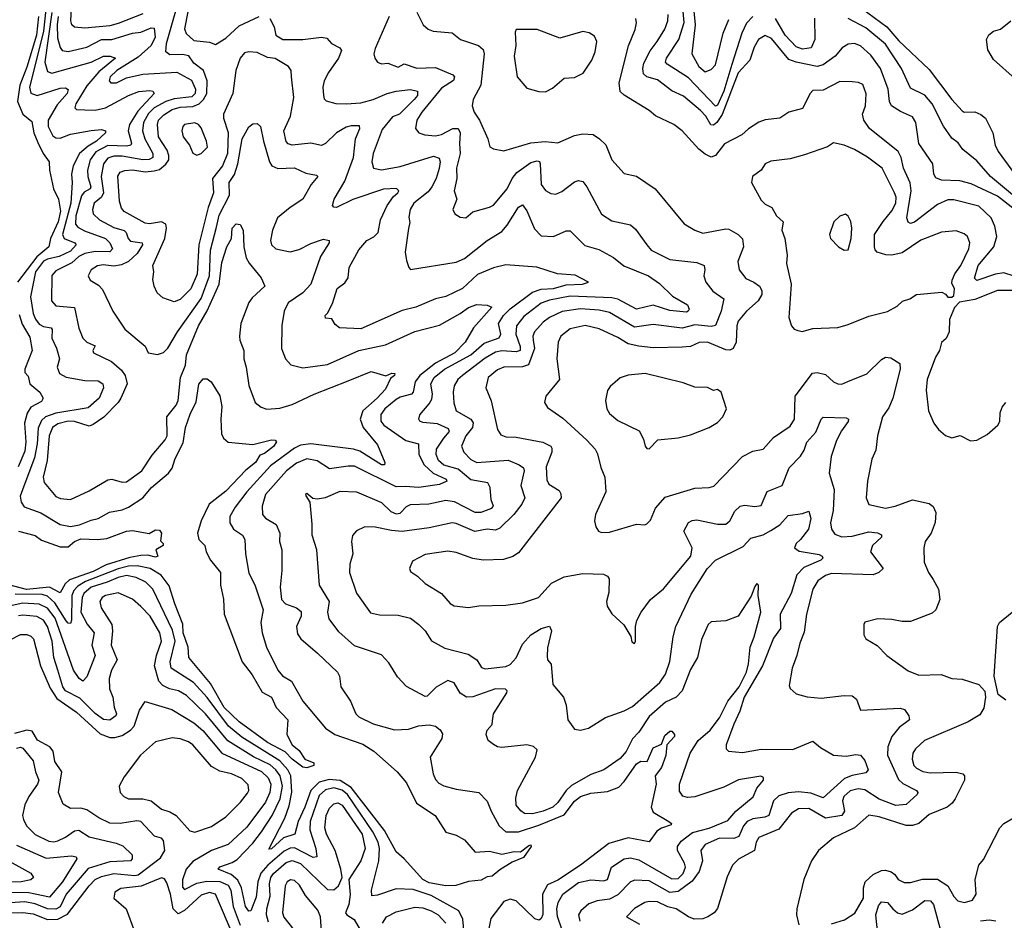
# Model space of a CAD drawing. Extents: x 1552033 to 1694788, y 811965 to 917215.
# Tile 233 of 256: x 1579331 to 1584078, y 888419 to 892760. Entities that reach past the tile are written whole.
import ezdxf

# ---------------------------------------------------------------- set-up
doc = ezdxf.new("R2010")
doc.units = 0

msp = doc.modelspace()

# ---------------------------------------------------------------- linework, layer by layer
at = {"layer": '0CON20XD'}
for points in [[(1580171.2, 892955), (1580125.2, 892715.2), (1580133.2, 892693.2), (1580170.1, 892660.1), (1580245, 892651.9), (1580275, 892640), (1580325, 892671.4), (1580388.9, 892731.1), (1580485, 892776.2)], [(1582569.8, 892915), (1582588, 892735), (1582571.9, 892595), (1582605, 892533.9), (1582635, 892509.4), (1582665, 892520), (1582685, 892542), (1582721.5, 892695), (1582749.4, 892760.6)], [(1579460.9, 892855), (1579445.4, 892705), (1579415, 892580.3)], [(1581945, 888375.9), (1581923.4, 888436.6), (1581920.2, 888475), (1581926.1, 888505), (1581949.1, 888545), (1582025, 888601.5), (1582085, 888614.3), (1582145, 888608.8), (1582164.5, 888615), (1582183.5, 888675), (1582245.3, 888715.3), (1582275, 888719.8), (1582315, 888711.2), (1582475, 888619.6), (1582505, 888620.6), (1582529, 888645), (1582540.2, 888675), (1582535.2, 888695), (1582501.6, 888755), (1582502.5, 888775), (1582519, 888801), (1582575, 888841.9), (1582655, 888863.3), (1582745, 888900.9), (1582783.4, 888945), (1582866.6, 889013.4), (1582884, 889056), (1582917.1, 889095), (1582916.7, 889106.7), (1582904.1, 889114.1), (1582796.3, 889096.3), (1582725, 889060.8), (1582585, 889014.6), (1582550.7, 889010.7), (1582527.8, 889017.8), (1582512.1, 889042.1), (1582511.8, 889075), (1582563.9, 889225), (1582602.3, 889285), (1582660, 889335), (1582705, 889394.2), (1582744.1, 889475.9), (1582798.7, 889545), (1582834.2, 889615), (1582844.4, 889655), (1582852.4, 889735), (1582872.1, 889785), (1582904.4, 889904.4), (1582890.8, 889985), (1582892.5, 890035), (1582885, 890042.5), (1582875, 890027.5), (1582857.9, 889982.1), (1582795, 889885.6), (1582735, 889862), (1582665, 889857.5), (1582650, 889845), (1582617.3, 889772.7), (1582599.1, 889685), (1582565, 889628.6), (1582525.2, 889525), (1582495, 889493.8), (1582445, 889470), (1582365, 889401.6), (1582315, 889325.9), (1582285.6, 889294.4), (1582255, 889233.1), (1582225, 889198.9), (1582147.1, 889145), (1582085, 889121.6), (1581991.8, 889068.2), (1581965.1, 889044.9), (1581925, 888986.4), (1581901.3, 888965), (1581855, 888944.8), (1581802.9, 888932.9), (1581765, 888934.6), (1581747.1, 888947.1), (1581724.8, 888974.8), (1581722.4, 889007.6), (1581730, 889045), (1581817.9, 889205), (1581825, 889240), (1581807.2, 889257.2), (1581775, 889265.5), (1581655, 889251.8), (1581634.5, 889254.5), (1581615, 889265.8), (1581589.2, 889285), (1581580, 889315), (1581583.8, 889335), (1581607.7, 889362.3), (1581610.5, 889380.5), (1581614.2, 889415), (1581678.9, 889515), (1581680.8, 889525), (1581673.2, 889533.2), (1581625, 889535.3), (1581515, 889496.9), (1581485.2, 889495.2), (1581453.5, 889513.5), (1581425, 889563.3), (1581395, 889575.4), (1581337.9, 889542.1), (1581295, 889498.8), (1581285, 889498), (1581195.5, 889545.5), (1581152.2, 889592.2), (1581110.7, 889660.7), (1581075, 889698.1), (1580945, 889741.5), (1580869.4, 889809.4), (1580822.7, 889872.7), (1580816.1, 889905), (1580824, 889955), (1580776.4, 890035), (1580763.1, 890205), (1580741.1, 890275), (1580741.1, 890328.9), (1580731.2, 890435), (1580712.5, 890465), (1580710, 890475), (1580715, 890477.5), (1580743.6, 890453.6), (1580765, 890450), (1580805, 890457.7), (1580875, 890487.2), (1580955, 890483.9), (1581075, 890433.4), (1581119.9, 890389.9), (1581145, 890377.8), (1581165, 890381.4), (1581195, 890413.3), (1581215, 890422.5), (1581302.8, 890427.2), (1581385.8, 890444.2), (1581425, 890438.1), (1581525, 890385.6), (1581555, 890387), (1581607.5, 890405), (1581615.5, 890415), (1581603.1, 890445), (1581599.1, 890505), (1581587.2, 890527.2), (1581505, 890542.7), (1581445, 890592.8), (1581375, 890612.4), (1581349.3, 890635), (1581338.8, 890665), (1581339.4, 890690.6), (1581375, 890743.6), (1581402.5, 890775), (1581397.6, 890787.6), (1581345, 890811.5), (1581275, 890818.8), (1581260, 890825), (1581254.3, 890835), (1581259.4, 890855), (1581305, 890907.7), (1581318.3, 890931.7), (1581321, 890955), (1581312.9, 891005), (1581329, 891035), (1581378.1, 891075), (1581505, 891144.8), (1581569.8, 891200.2), (1581642.8, 891227.2), (1581649.8, 891245), (1581639.8, 891295), (1581663.3, 891335), (1581695, 891366), (1581803, 891447), (1581845, 891461.8), (1581905, 891464.5), (1581965, 891482.8), (1582044.5, 891485.5), (1582073.3, 891495), (1582008.7, 891528.7), (1581923.3, 891535), (1581823.1, 891566.9), (1581675, 891577.9), (1581615, 891564.7), (1581538.2, 891531.8), (1581465, 891464.7), (1581385, 891426.2), (1581335, 891413.9), (1581240, 891375), (1581175, 891358.5), (1580975, 891270), (1580872.5, 891275), (1580850.9, 891290.9), (1580835, 891317.5), (1580805, 891320.8), (1580803.1, 891335), (1580814.4, 891345), (1580838.7, 891391.3), (1580860.9, 891465), (1580898.6, 891491.4), (1580914.6, 891515), (1580918.9, 891565), (1580965, 891651.4), (1581005, 891695.5), (1581037.4, 891712.6), (1581058.5, 891735), (1581069.5, 891795), (1581101.6, 891865), (1581132.4, 891907.6), (1581154.2, 891925), (1581158.1, 891935), (1581146.9, 891946.9), (1581085, 891942.9), (1580936.6, 891893.4), (1580857.5, 891855), (1580845, 891856.2), (1580838, 891865), (1580846.9, 891895), (1580898.7, 891981.3), (1580940.2, 892095), (1580949.7, 892185), (1580970.5, 892235), (1580968.3, 892248.3), (1580929.1, 892249.1), (1580905, 892242), (1580858.5, 892215), (1580805, 892162.7), (1580785, 892152.9), (1580735, 892165.4), (1580645, 892154.7), (1580625, 892161.8), (1580615, 892172.9), (1580603.3, 892225), (1580636, 892295), (1580652.4, 892385), (1580641.4, 892485), (1580640, 892515), (1580626, 892535), (1580562.2, 892572.2), (1580525, 892577.7), (1580475, 892601.8), (1580435, 892605.4), (1580415, 892599.6), (1580394.1, 892575), (1580372.6, 892515), (1580358.4, 892405), (1580313, 892305), (1580312.6, 892285), (1580335.7, 892215.7), (1580332.6, 892115), (1580308, 892055), (1580259.8, 891995), (1580265.2, 891925), (1580238.5, 891855), (1580194.9, 891675.1), (1580185.9, 891534.1), (1580155, 891462.9), (1580105, 891411.8), (1580075, 891400.8), (1580020.7, 891419.3), (1579993.6, 891443.6), (1579978.6, 891475), (1579971.7, 891508.3), (1579977.5, 891545), (1579972.9, 891575), (1580030.9, 891705), (1580039.1, 891755), (1580035.3, 891775), (1580015, 891785.7), (1579956.7, 891776.7), (1579935, 891779.4), (1579834.5, 891835), (1579822, 891852), (1579811.8, 891885), (1579804.3, 892005.7), (1579814.8, 892025.2), (1579836.9, 892033.1), (1579875, 892036.9), (1579935, 892027), (1579978.6, 892031.4), (1580005, 892038.6), (1580035, 892063.8), (1580048.8, 892085), (1580050.1, 892105), (1580041.2, 892131.2), (1580000, 892195), (1579995.2, 892255), (1580000, 892275), (1580025, 892302), (1580065, 892327.3), (1580105, 892337.6), (1580165, 892340.9), (1580195.7, 892354.3), (1580216.2, 892375), (1580232.3, 892405), (1580234, 892465), (1580216.2, 892515), (1580170.9, 892550.9), (1580145.4, 892585.4), (1580115, 892592.4), (1580055, 892590.6), (1580034.7, 892604.7), (1580037.6, 892645), (1580089.3, 892825)], [(1582865, 892774.8), (1582835, 892743.8), (1582811.7, 892695), (1582763.4, 892543.4), (1582725, 892415.2), (1582695, 892347.4), (1582685, 892343.6), (1582555, 892480), (1582452.3, 892545), (1582444.7, 892555), (1582449, 892575), (1582509, 892665), (1582533.5, 892746.5), (1582527, 892817)], [(1579420.4, 892775), (1579412.2, 892685), (1579365, 892530.4), (1579331.5, 892445), (1579320.5, 892365), (1579345.7, 892305), (1579388.6, 892268.6), (1579398.9, 892215), (1579417.5, 892167.5), (1579443.2, 892115), (1579472.5, 892075), (1579474.4, 892035), (1579493.3, 891945), (1579517.8, 891895), (1579527, 891837), (1579516.7, 891785), (1579479.3, 891705), (1579470.6, 891665), (1579412.8, 891617.2), (1579319.2, 891495)], [(1579485.2, 892794.8), (1579451.6, 892555), (1579465, 892510.5), (1579485, 892501.9), (1579674.9, 892555.1), (1579735, 892584.7), (1579766.7, 892585), (1579792.5, 892575), (1579711.5, 892508.5), (1579655, 892441), (1579600.7, 892355), (1579595.6, 892335), (1579605, 892326.7), (1579644.7, 892325.3), (1579695, 892324.3), (1579745, 892335.7), (1579855, 892394.3), (1579905, 892413.5), (1579958.3, 892418.3), (1579972, 892415), (1579978.9, 892405), (1579900.5, 892319.5), (1579860.5, 892255), (1579854.2, 892225), (1579870.2, 892165), (1579866.2, 892155), (1579845, 892150.1), (1579755, 892152.9), (1579697.6, 892122.4), (1579670.5, 892085), (1579657.3, 892035), (1579659.5, 892005), (1579674, 891955), (1579670.3, 891945), (1579641.9, 891928.1), (1579629.3, 891910.7), (1579600.9, 891815), (1579599.3, 891775), (1579610.2, 891760.2), (1579643, 891743), (1579745, 891705.2), (1579765.7, 891685), (1579777.5, 891655), (1579765, 891641.5), (1579695, 891642.6), (1579645, 891632.4), (1579615, 891618.1)], [(1579516.7, 892775), (1579511.4, 892735), (1579512.4, 892672.4), (1579525, 892625.6), (1579535, 892611.8), (1579565, 892606.7), (1579655, 892628), (1579725, 892663.8), (1579775, 892663.8), (1579875, 892694.4), (1579915, 892699.2), (1579965, 892720), (1579978.9, 892718.9), (1579984, 892675), (1579963.6, 892635), (1579901.2, 892578.8), (1579798.2, 892515), (1579766.5, 892485), (1579761.9, 892465), (1579770, 892455), (1579797.5, 892455), (1579845, 892479.4), (1579925, 892498.1), (1580087.4, 892507.4), (1580158.5, 892468.5), (1580178.9, 892425), (1580176.3, 892405), (1580161.2, 892388.8), (1580075, 892378.5), (1580034.5, 892365.5), (1579978.3, 892335), (1579952, 892308), (1579926.7, 892265), (1579922.2, 892225), (1579933.5, 892185), (1579972.4, 892115), (1579972.1, 892095), (1579954.1, 892085.9), (1579925, 892083.8), (1579825, 892102.7), (1579785, 892102.7), (1579755, 892091.9), (1579734.8, 892065), (1579723.8, 892005), (1579734.9, 891925), (1579725.1, 891904.9), (1579689.3, 891875), (1579682.2, 891845), (1579684.7, 891825), (1579714.5, 891795), (1579785, 891757.9), (1579834.5, 891744.5), (1579844.4, 891734.4), (1579853.8, 891705), (1579865, 891693.1), (1579920.6, 891685), (1579923.2, 891675), (1579896.6, 891633.4), (1579855, 891594.8), (1579822, 891578), (1579785, 891571.7), (1579732.3, 891577.7), (1579705, 891573.4), (1579675.6, 891555), (1579660, 891525), (1579670, 891505), (1579711.1, 891481.1), (1579729.1, 891459.1), (1579778.9, 891355), (1579838.2, 891268.2), (1579935, 891185.7), (1579950, 891155), (1579995, 891145.7), (1580024.4, 891155.6), (1580045, 891176), (1580091.6, 891255), (1580205, 891415.9), (1580245.1, 891524.9), (1580250.2, 891649.8), (1580279.8, 891759.8), (1580291.7, 891818.3), (1580342.2, 891915), (1580340.7, 891975), (1580365.4, 892014.6), (1580382.7, 892065), (1580403.2, 892185), (1580436, 892244), (1580455, 892257.5), (1580475, 892260), (1580490.8, 892245), (1580505.8, 892175), (1580534.8, 892074.8), (1580545.6, 892055), (1580575, 892042.5), (1580655, 892045.4), (1580710.5, 892020.5), (1580761.2, 892011.2), (1580767.5, 892005), (1580735.6, 891965), (1580695.5, 891895), (1580634.4, 891855), (1580573.8, 891805), (1580549.3, 891745), (1580540.4, 891695), (1580544.5, 891675), (1580566.2, 891655), (1580635, 891641.1), (1580677.8, 891652.2), (1580735, 891681.1), (1580795, 891701.5), (1580822.5, 891695), (1580822, 891685), (1580781.1, 891618.9), (1580734.7, 891485), (1580696.3, 891443.7), (1580624.4, 891395), (1580605.6, 891355), (1580594.5, 891285.5), (1580593.1, 891175), (1580611.9, 891125), (1580637, 891097), (1580695, 891081.9), (1580815, 891098.4), (1580965, 891166.3), (1581095, 891193.6), (1581235, 891256.4), (1581355, 891287.5), (1581455, 891343.4), (1581495, 891372.1), (1581535, 891386.9), (1581585, 891384.4), (1581607.5, 891375), (1581518.5, 891275), (1581478.8, 891205), (1581428.1, 891155), (1581335, 891104.6), (1581260.2, 891045), (1581237.1, 891015), (1581228.1, 890965), (1581219.2, 890955), (1581165, 890940.2), (1581145, 890928.9), (1581090.9, 890885), (1581072.3, 890857.7), (1581072.5, 890825), (1581086.6, 890805), (1581191.9, 890731.9), (1581252.9, 890715), (1581254.7, 890665), (1581280.7, 890615), (1581324.3, 890574.3), (1581387.1, 890545), (1581389.2, 890535), (1581355, 890520.3), (1581255, 890504.8), (1581189.5, 890510.5), (1581145, 890508.2), (1580945, 890607.7), (1580915, 890608.6), (1580825, 890594.6), (1580765, 890634.1), (1580715, 890643.8), (1580665, 890623.2), (1580617.5, 890585), (1580515, 890472.2), (1580500, 890415), (1580501.2, 890375), (1580515, 890356.7), (1580566.9, 890326.9), (1580585.4, 890285), (1580583.5, 890245), (1580594.5, 890205), (1580594.7, 890104.7), (1580586.2, 890025), (1580592.9, 889965), (1580611.5, 889945), (1580665, 889924.7), (1580687.9, 889907.9), (1580688.4, 889885), (1580664.6, 889835), (1580670.3, 889800.3), (1580685.7, 889775), (1580766.9, 889706.9), (1580863.1, 889615), (1580873.1, 889595), (1580878.1, 889545), (1580925.6, 889475), (1580950.6, 889415), (1580965, 889399.4), (1581035, 889365.5), (1581137.6, 889337.6), (1581205, 889340.8), (1581252.9, 889357.1), (1581305, 889360.8), (1581334.5, 889354.5), (1581357.3, 889337.3), (1581368.3, 889318.3), (1581365.8, 889295), (1581308.9, 889205), (1581323.9, 889125), (1581335, 889097.5), (1581350.8, 889080.8), (1581375, 889067.3), (1581435, 889050.8), (1581544.6, 889034.6), (1581583.8, 888993.8), (1581603.1, 888945), (1581642.7, 888875), (1581674, 888845), (1581735, 888846), (1581833.1, 888876.9), (1581955, 888926.7), (1582005, 888993.6), (1582035, 889015.6), (1582085, 889032.3), (1582165, 889040), (1582218.5, 889061.5), (1582245, 889088.5), (1582305, 889172.8), (1582325, 889185.4), (1582356, 889185), (1582385, 889250), (1582425, 889268), (1582440.3, 889309.7), (1582465, 889330.8), (1582475, 889330.8), (1582488.2, 889315), (1582487.5, 889305), (1582451.4, 889265), (1582446.3, 889213.7), (1582424.8, 889155.2), (1582394.4, 889115), (1582398.5, 889075), (1582374.7, 888965), (1582385, 888940.4), (1582460, 888895), (1582473.8, 888885), (1582471.2, 888878.8), (1582425, 888863.3), (1582401.9, 888848.1), (1582365, 888798), (1582265, 888815.8), (1582171.4, 888788.6), (1582034.5, 888685), (1581925, 888613.3), (1581875, 888589.4), (1581851.7, 888545), (1581852.9, 888447.1), (1581845, 888427.5), (1581835, 888419.4), (1581815, 888426.4), (1581725, 888513.5), (1581695, 888521.4), (1581665, 888510.2), (1581602.8, 888427.2), (1581575, 888291.4)], [(1579925, 892788.7), (1579805, 892742.1), (1579765, 892731.1), (1579645, 892718.9), (1579595, 892724.7), (1579581.5, 892735), (1579576.4, 892755), (1579579.8, 892815)], [(1581111.9, 892775), (1581045, 892621.2), (1581038.6, 892595), (1581042, 892575), (1581056.1, 892556.1), (1581075, 892546.7), (1581105, 892550.8), (1581155, 892531.2), (1581185, 892547.5), (1581245, 892525.9), (1581335, 892530.2), (1581419.5, 892495), (1581427.1, 892485), (1581422.6, 892467.4), (1581365, 892429.8), (1581268.7, 892315), (1581244.5, 892275), (1581238.6, 892235), (1581255, 892214.2), (1581284.5, 892204.5), (1581335, 892200), (1581365, 892207), (1581418.6, 892235), (1581444.2, 892235), (1581453.6, 892215), (1581451, 892161), (1581453.7, 892115), (1581436.3, 892045), (1581437.7, 891995), (1581425.5, 891935.5), (1581437.5, 891895), (1581418.1, 891845), (1581428.6, 891825), (1581455, 891808.2), (1581481.2, 891805), (1581515.5, 891834.5), (1581595, 891855.6), (1581615, 891866.7), (1581680.9, 891945), (1581705.2, 891995), (1581726.7, 892023.3), (1581795, 892071.4), (1581825, 892079.7), (1581836.2, 892076.2), (1581840.3, 892065), (1581845, 891966), (1581865, 891936.7), (1581891.7, 891921.7), (1581915, 891919.1), (1581945, 891931.5), (1582005, 891978.1), (1582025, 891984.4), (1582045, 891980), (1582064.7, 891954.7), (1582135, 891823.1), (1582185, 891790), (1582275, 891771.4), (1582300.3, 891750.3), (1582353.5, 891675), (1582375, 891649.5), (1582465, 891604.1), (1582595, 891590.4), (1582630, 891575), (1582634.5, 891555), (1582628.9, 891525), (1582639.1, 891495), (1582671.8, 891451.8), (1582726.2, 891415), (1582712.8, 891355), (1582684.7, 891285.3), (1582665, 891281.4), (1582585, 891288.5), (1582525, 891272.6), (1582385, 891291.6), (1582295, 891277.5), (1582175, 891348.3), (1582125, 891359.8), (1582034.2, 891365.8), (1581946.6, 891353.4), (1581885, 891324.7), (1581855, 891301.8), (1581813.1, 891255), (1581804.8, 891235), (1581805.7, 891215), (1581812, 891175), (1581783.1, 891096.9), (1581755, 891086), (1581665, 891085.2), (1581635, 891072.7), (1581589.6, 891035), (1581578.2, 890985), (1581603.1, 890923.1), (1581634, 890784), (1581649.8, 890759.8), (1581675, 890748.9), (1581725, 890747.1), (1581853.5, 890723.5), (1581891.1, 890705), (1581896.7, 890695), (1581895.4, 890675.4), (1581869.2, 890605), (1581871.9, 890541.9), (1581881.8, 890521.8), (1581931.1, 890491.1), (1581939.5, 890475), (1581940.4, 890455), (1581735, 890190), (1581707.9, 890172.1), (1581662.6, 890157.4), (1581564.5, 890155.5), (1581515, 890163.2), (1581435, 890191.8), (1581395, 890198.2), (1581285, 890181.5), (1581225, 890150), (1581210, 890115), (1581215, 890100), (1581248.5, 890078.5), (1581285, 890042.9), (1581364.6, 889994.6), (1581405.5, 889945.5), (1581424.6, 889934.6), (1581495, 889927.5), (1581545, 889934.4), (1581675, 889937.5), (1581755, 889950), (1581831.2, 889975), (1581895, 890043.6), (1581956, 890075), (1582045, 890090.9), (1582145, 890087.1), (1582165, 890078), (1582172.5, 890065), (1582170.7, 889999.3), (1582160, 889955), (1582163.2, 889933.2), (1582186.1, 889896.1), (1582243.6, 889843.6), (1582277, 889787), (1582281.7, 889761.7), (1582295, 889752.5), (1582300, 889765), (1582298.8, 889835), (1582305.6, 889864.4), (1582327.5, 889905), (1582372.5, 889965), (1582435, 890016.9), (1582565.7, 890174.3), (1582572.7, 890215), (1582533.1, 890295), (1582555, 890335.8), (1582573.2, 890346.8), (1582595, 890349.2), (1582695, 890328.2), (1582735, 890328.5), (1582754.5, 890345), (1582778.7, 890391.3), (1582805, 890414.6), (1582825, 890420), (1582875, 890413.3), (1582905, 890418.6), (1582934.2, 890485.8), (1583006.4, 890515), (1583040, 890600), (1583095, 890655.5), (1583113.2, 890685), (1583126.4, 890723.6), (1583168.3, 890771.7), (1583195.5, 890834.5), (1583205, 890844), (1583315, 890841.2), (1583326.7, 890835), (1583325, 890823.3), (1583292, 890778), (1583268.3, 890731.7), (1583242.6, 890655), (1583233.4, 890575), (1583256.9, 890495), (1583252, 890395), (1583240.5, 890335), (1583243.8, 890305), (1583261, 890281), (1583295, 890267.5), (1583345, 890270.2), (1583425, 890291.8), (1583466.4, 890286.4), (1583485, 890277.1), (1583485.6, 890265), (1583441.8, 890225), (1583432.8, 890195), (1583493.3, 890115), (1583473.3, 890095), (1583445, 890084.7), (1583245, 890090.3), (1583215, 890080.3), (1583178.5, 890055), (1583153.8, 890015), (1583123.8, 889895), (1583112.4, 889807.6), (1583092.2, 889755), (1583078.1, 889695), (1583054.5, 889635), (1583041.2, 889551.2), (1583045.7, 889535.7), (1583075, 889511.2), (1583126.8, 889496.8), (1583195, 889490.5), (1583305, 889502.5), (1583345, 889500.6), (1583365.5, 889485.5), (1583385, 889431.2), (1583575, 889442.1), (1583597.1, 889435), (1583618.1, 889405), (1583620, 889385), (1583571.4, 889348.6), (1583535.2, 889305), (1583516.1, 889255), (1583514.8, 889215), (1583568.4, 889098.4), (1583589.2, 889079.2), (1583653.8, 889045), (1583661.2, 889035), (1583658, 889025), (1583605, 888977.1), (1583555, 888972), (1583475, 889003.2), (1583405, 889047.8), (1583373.5, 889053.5)], [(1581245, 892796.7), (1581275.8, 892735), (1581300, 892715), (1581323.8, 892705), (1581415, 892696.6), (1581456.4, 892665), (1581543.1, 892635), (1581565.7, 892615.7), (1581570, 892595), (1581554.6, 892445), (1581517.5, 892375), (1581512.2, 892345), (1581521.1, 892315), (1581547.1, 892275), (1581586.9, 892185), (1581597.8, 892147.8), (1581615, 892137.1), (1581665, 892127.5), (1581795, 892166.7), (1581863.6, 892173.6), (1581925.9, 892165.9), (1582005, 892201.9), (1582045, 892210.6), (1582095, 892207.1), (1582125.5, 892185.5), (1582156.2, 892156.2), (1582185.7, 892085), (1582245, 892018), (1582305, 892005.8), (1582394.5, 891944.5), (1582535, 891776.4), (1582585, 891745.7), (1582625, 891731.1), (1582735, 891751.8), (1582749.9, 891749.9), (1582794.3, 891725), (1582815, 891704), (1582820, 891665), (1582793.3, 891595), (1582800, 891555), (1582831.8, 891511.8), (1582870, 891495), (1582897.5, 891475), (1582907.9, 891455), (1582908.2, 891435), (1582890.4, 891405), (1582834.7, 891355.3), (1582795, 891306.9), (1582787.8, 891285), (1582785.2, 891205), (1582770.7, 891175), (1582755, 891167), (1582735, 891168.3), (1582646, 891205), (1582605.8, 891204.2), (1582565, 891184.6), (1582525, 891180.8), (1582385, 891178), (1582315, 891185.8), (1582265, 891197.5), (1582215, 891228.6), (1582125, 891270.6), (1582056.2, 891286.2), (1581985, 891270.7), (1581940, 891235), (1581927.3, 891205), (1581920.4, 891125), (1581932.5, 891025), (1581868, 890945), (1581860.8, 890915), (1581875, 890890), (1581948.6, 890838.6), (1582065, 890733.1), (1582105, 890690), (1582117, 890667), (1582131.7, 890601.7), (1582152.5, 890555), (1582157.1, 890485), (1582107.1, 890375), (1582102, 890345), (1582108, 890315), (1582121.2, 890295), (1582135, 890287.5), (1582175, 890289.4), (1582305, 890328.5), (1582345, 890326), (1582355, 890330.8), (1582372, 890348), (1582395.4, 890405), (1582442, 890458), (1582585, 890502.4), (1582655, 890504.4), (1582677.9, 890512.1), (1582815.3, 890654.7), (1582865, 890680.4), (1582915, 890690), (1582965, 890745.8), (1583045, 890800.5), (1583065.4, 890835), (1583069.6, 890945), (1583153.7, 891056.3), (1583175, 891059.3), (1583215, 891049.6), (1583255, 891014.3), (1583275, 891004.3), (1583295, 891003.3), (1583323.9, 891016.1)], [(1584125, 891846.8), (1584045, 891909.5), (1583918.1, 891968.1), (1583863.4, 891983.4), (1583775, 891986), (1583748.2, 891998.2), (1583737.9, 892015), (1583732.5, 892065), (1583665, 892163.5), (1583650.5, 892265), (1583635, 892291.5), (1583577.4, 892317.4), (1583533.8, 892345), (1583524.1, 892365), (1583518.2, 892425), (1583481.2, 892525), (1583435, 892589.2), (1583385, 892633.8), (1583355, 892644.6), (1583325, 892641.8), (1583295.8, 892624.2), (1583261.5, 892585), (1583205, 892542.9), (1583175, 892533.9), (1583074.8, 892554.8), (1583038.8, 892568.8), (1582955, 892668.9), (1582925, 892683.4), (1582893.3, 892665), (1582872.4, 892627.6), (1582850.3, 892565), (1582795, 892504.4), (1582717.5, 892302.5), (1582692.4, 892265), (1582675, 892251.9), (1582663, 892253), (1582638.6, 892295), (1582612.5, 892322.5), (1582531, 892391), (1582475, 892416.6), (1582405, 892470.3), (1582354.4, 892484.4), (1582338.9, 892498.9), (1582335.3, 892525.3), (1582340.3, 892549.7), (1582369.5, 892610.5), (1582404.8, 892655), (1582440.3, 892715), (1582455.2, 892755), (1582457.3, 892785)], [(1583390, 892815), (1583512, 892725), (1583568.8, 892658.8), (1583715, 892519.2), (1583825, 892375.4), (1583875, 892320), (1583885, 892314.2), (1583935, 892315.5), (1583965, 892302.9), (1583987.3, 892285), (1584023.1, 892215), (1584033.3, 892155), (1584048.1, 892125), (1584157.2, 891975)], [(1580537.1, 892765), (1580558.2, 892725), (1580565.3, 892685.3), (1580598.6, 892665), (1580695, 892663.9), (1580785.4, 892675.4), (1580810.6, 892670.6), (1580833.1, 892645), (1580874.3, 892624.3), (1580882, 892612), (1580868.4, 892575), (1580818.7, 892505), (1580798.7, 892465), (1580792.4, 892435), (1580794.6, 892395.4), (1580798.1, 892378.1), (1580808.9, 892368.9), (1580855.4, 892355.4), (1580905, 892354.2), (1580975, 892359.8), (1581035.3, 892374.7), (1581102.5, 892405), (1581145, 892415.2), (1581215, 892423.1), (1581248.1, 892415), (1581247.8, 892395), (1581232.9, 892375), (1581161.2, 892305), (1581128.5, 892291.5), (1581078.5, 892231.5), (1581034.8, 892115), (1581028.1, 892075), (1581037.1, 892045), (1581075, 892036.6), (1581165, 892052.6), (1581325, 892102.6), (1581353.3, 892093.3), (1581357.2, 892075), (1581352.7, 892042.7), (1581338.6, 891995), (1581317.8, 891955), (1581300.5, 891929.5), (1581231.5, 891875), (1581213.3, 891845), (1581207.5, 891807.5), (1581212.3, 891782.3), (1581205, 891753.8), (1581189.1, 891639.1), (1581195, 891600), (1581206.1, 891566.1), (1581215, 891556.7), (1581435, 891590.5), (1581475, 891608.5), (1581585, 891695.4), (1581655, 891739.6), (1581680.5, 891769.5), (1581735, 891857.1), (1581755, 891867.5), (1581775, 891838), (1581812, 891752), (1581845, 891717.5), (1581905, 891715.6), (1581965, 891741.9), (1581985, 891742.5), (1582055, 891672.2), (1582122.7, 891652.7), (1582193.7, 891613.7), (1582243.8, 891573.8), (1582362.5, 891525), (1582415, 891488.5), (1582477.6, 891427.6), (1582550, 891385), (1582557.7, 891365), (1582554.2, 891355), (1582545, 891350.8), (1582465, 891357.7), (1582385, 891384.8), (1582305, 891365.3), (1582215, 891412.5), (1582185, 891419.7), (1581985, 891426.8), (1581885, 891407.9), (1581845, 891393.1), (1581760.6, 891329.4), (1581725.7, 891285), (1581722.2, 891245), (1581743, 891185), (1581742.7, 891165), (1581725, 891158.8), (1581655, 891164.5), (1581625, 891157.1), (1581575, 891127.8), (1581464.7, 891045), (1581442.8, 891025), (1581424.7, 890995), (1581420, 890965), (1581422.9, 890912.9), (1581434.7, 890874.7), (1581505.6, 890835), (1581517.6, 890817.6), (1581513.6, 890795), (1581481.3, 890755), (1581460.4, 890705), (1581471.8, 890675), (1581505, 890640), (1581535.3, 890625.3), (1581685, 890636.3), (1581738.6, 890615), (1581759.9, 890599.9), (1581763.1, 890585), (1581746.8, 890515), (1581765.4, 890455), (1581751.8, 890425), (1581713.3, 890375), (1581645, 890309.2), (1581625, 890300), (1581585, 890304.1), (1581525, 890292.7), (1581435, 890331.4), (1581415, 890334.7), (1581305, 890310.5), (1581175, 890293.2), (1581122.4, 890297.6), (1581045, 890314.7), (1580993.8, 890316.2), (1580955, 890295.6), (1580935, 890273.3), (1580930.9, 890245), (1580937.1, 890185), (1580921.8, 890135), (1580920, 890095), (1580955, 889995.8), (1581021.8, 889901.8), (1581065, 889891.1), (1581155, 889890), (1581214.6, 889874.6), (1581255, 889845.6), (1581284.7, 889814.7), (1581315.7, 889765.7), (1581380.3, 889730.3), (1581492.4, 889702.4), (1581534.2, 889675), (1581557.4, 889637.4), (1581575, 889630.8), (1581675, 889642.2), (1581695, 889652.5), (1581725, 889683.5), (1581755, 889750), (1581795, 889795.4), (1581845, 889825.3), (1581885, 889837.1), (1581894.3, 889814.3), (1581875, 889732.5), (1581872.9, 889692.9), (1581874.5, 889674.5), (1581893.2, 889653.2), (1581901.4, 889555), (1581952.5, 889495), (1581965.5, 889455.5), (1581973.1, 889385), (1582005, 889340), (1582035, 889335.7), (1582073.3, 889345), (1582155, 889396.7), (1582245, 889428.6), (1582285, 889449.5), (1582417.3, 889565), (1582443.6, 889605), (1582465, 889666.7), (1582480.6, 889785), (1582494.6, 889835), (1582568.6, 889991.4), (1582645, 890112.5), (1582685, 890154.4), (1582818.8, 890221.2), (1582855, 890260.5), (1582915, 890276.8), (1582952.8, 890297.2), (1582995.5, 890325), (1583035, 890370.5), (1583105, 890379.6), (1583135, 890391.2), (1583145.5, 890355.5), (1583132.9, 890305), (1583095.6, 890254.4), (1583073.9, 890235), (1583066.7, 890215), (1583089.1, 890199.1), (1583185, 890181.5), (1583199.2, 890175), (1583203.1, 890165), (1583193.1, 890155), (1583110.4, 890119.6), (1583076.8, 890085), (1583050, 889995), (1582996.5, 889895), (1582998.4, 889825), (1582965, 889778.9), (1582912.6, 889645), (1582823.2, 889495), (1582802.4, 889427.6), (1582773.9, 889365), (1582737.1, 889265), (1582736.2, 889245), (1582747.5, 889235), (1582815, 889227.8), (1582905, 889244.4), (1583057.9, 889242.1), (1583155, 889281.9), (1583191.6, 889251.6), (1583255, 889214.5), (1583315, 889210.4), (1583361.7, 889218.3), (1583384.5, 889214.5), (1583405, 889188.8), (1583420.6, 889145), (1583410, 889130), (1583345, 889117.6), (1583308, 889102), (1583205, 889009.6), (1583145, 889032.2), (1583085, 889038), (1583035, 889033.6), (1582990.3, 889019.7), (1582965.3, 888995), (1582942.5, 888925), (1582923.8, 888916.2), (1582865, 888908.1), (1582837.7, 888895), (1582820, 888875), (1582797, 888823), (1582774.1, 888814.1), (1582705, 888814.8), (1582635.2, 888784.8), (1582614, 888755), (1582621.9, 888705), (1582607.2, 888655), (1582572.8, 888607.2), (1582505, 888557.2), (1582465, 888553.4), (1582365, 888609.6), (1582296.8, 888613.2), (1582275, 888604.6), (1582215, 888542.5), (1582175, 888521.6), (1582115, 888512.9), (1582075, 888498.5), (1582035.5, 888465), (1582025.4, 888445), (1582030.7, 888415)], [(1584125, 891523.1), (1584075, 891539.8), (1584035, 891533.5), (1583945, 891503.6), (1583933.6, 891513.6), (1583951.9, 891575), (1584026.8, 891665), (1584041, 891715), (1584031.5, 891765), (1584014.6, 891804.6), (1583955, 891861.9), (1583835, 891891.9), (1583805, 891892.5), (1583755, 891870), (1583645, 891784.8), (1583625, 891778.2), (1583613.9, 891783.9), (1583608, 891805), (1583629.1, 891935), (1583623.8, 891973.8), (1583591.4, 892045), (1583580, 892095), (1583566.2, 892125), (1583427.5, 892235), (1583400.9, 892275), (1583394.5, 892305), (1583408.4, 892345), (1583412.2, 892402.2), (1583395, 892447.8), (1583375, 892457.5), (1583345, 892460.5), (1583285, 892461.5), (1583205, 892419.6), (1583155, 892418.9), (1583141.4, 892405), (1583105, 892332.3), (1583038.6, 892315), (1582995, 892284.6), (1582925, 892277.9), (1582895, 892265.5), (1582845, 892234.5), (1582812.2, 892205), (1582728, 892162), (1582685, 892105.6), (1582665, 892097.8), (1582635, 892111.1), (1582605, 892136.4), (1582525, 892224.5), (1582484.2, 892254.2), (1582396.2, 892296.2), (1582365, 892322.9), (1582245, 892396.4), (1582225, 892414.4), (1582220.4, 892455), (1582266.1, 892633.9), (1582297.6, 892712.4), (1582304.6, 892745), (1582300.9, 892765)], [(1583163.4, 892766.6), (1583164.7, 892665), (1583147.3, 892625), (1583105, 892617.9), (1583075, 892629.5), (1583021.2, 892685), (1582975, 892766)], [(1583729.4, 892355), (1583695, 892395.9), (1583625, 892430), (1583581.6, 892525), (1583505, 892641.6), (1583410.9, 892720.9), (1583324.6, 892765)], [(1584130.4, 892475), (1584025, 892568.8), (1583998.2, 892615), (1583992.7, 892665), (1584002.6, 892687.4), (1584025, 892704.3), (1584059.2, 892715), (1584110, 892755)], [(1581865, 892412.5), (1581899.8, 892430.2), (1581955, 892477.5), (1582005, 892481.4), (1582047.4, 892502.6), (1582088.9, 892565), (1582105.3, 892605), (1582112.5, 892655), (1582101.1, 892681.1), (1582076.2, 892696.2), (1582045, 892703.9), (1581935, 892670.7), (1581825, 892712.9), (1581725, 892712.5), (1581719.3, 892700.7), (1581721.9, 892635), (1581714.5, 892585), (1581728.6, 892485), (1581775, 892430), (1581833.6, 892413.6), (1581865, 892412.5)], [(1579415, 892580.3), (1579377.1, 892435), (1579385, 892406.2), (1579414.7, 892394.7), (1579525, 892430.7), (1579551.7, 892431.7), (1579563.6, 892423.6), (1579558.8, 892405), (1579510.7, 892349.3), (1579468.5, 892275), (1579467.5, 892245), (1579490, 892200), (1579505, 892190.4), (1579525, 892189.4), (1579575, 892208.4), (1579675, 892226.7), (1579725, 892231.5), (1579744, 892225), (1579744, 892215), (1579701, 892175), (1579659.9, 892150.1), (1579619.6, 892115), (1579589.1, 892055), (1579580, 892015), (1579583.3, 891975), (1579576.3, 891875), (1579537.5, 891725), (1579545.2, 891705.2), (1579595.6, 891685), (1579602.9, 891675), (1579574.7, 891645), (1579520.8, 891619.2), (1579465, 891606.4), (1579445, 891595.7), (1579406.5, 891545), (1579383.4, 891425), (1579395, 891344.4), (1579406.5, 891316.5), (1579425, 891293.2), (1579445, 891281.9), (1579482, 891275), (1579487.2, 891267.2), (1579484.7, 891224.7), (1579507.3, 891177.3), (1579522.7, 891125), (1579510.9, 891085), (1579522.5, 891055), (1579555, 891036.4), (1579645, 891021.6), (1579708.6, 891018.6), (1579731.1, 891005), (1579733.9, 890985), (1579713.1, 890935), (1579660.8, 890889.2), (1579505, 890863), (1579454.9, 890845.1), (1579435, 890828.2), (1579418.8, 890791.2), (1579414.9, 890715), (1579401.5, 890648.5), (1579354.8, 890525), (1579332.9, 890462.9), (1579338.2, 890435), (1579351.9, 890411.9), (1579432.6, 890382.6), (1579525, 890326.8), (1579575, 890317.1), (1579619.2, 890325), (1579675, 890348.5), (1579708.8, 890355), (1579763, 890387), (1579825, 890397.6), (1579855, 890411.1), (1579925, 890456), (1579965.5, 890504.5), (1580048.7, 890575), (1580065, 890598.9), (1580080, 890645), (1580119.4, 890720.6), (1580130.2, 890795), (1580152.1, 890857.9), (1580182.1, 890917.9), (1580195, 891003.3), (1580215, 891028.8), (1580235, 891028.8), (1580254.2, 891014.2), (1580295, 890947.5), (1580305.6, 890895), (1580300, 890835), (1580303.8, 890763.8), (1580312.7, 890742.7), (1580335, 890722.9), (1580455, 890711.8), (1580545, 890735.6), (1580562.7, 890732.7), (1580568, 890725), (1580555, 890702.7), (1580510.3, 890669.7), (1580488.9, 890661.1), (1580466.8, 890625), (1580421.4, 890588.6), (1580325, 890488), (1580244.7, 890425), (1580205.3, 890345), (1580188.4, 890285), (1580194.7, 890255), (1580222.5, 890225), (1580229.4, 890195), (1580250.9, 890155), (1580299.2, 890095), (1580298.9, 890035), (1580313, 889967), (1580316, 889895), (1580402.6, 889665), (1580452, 889602), (1580499.1, 889519.1), (1580545, 889493.8), (1580567.5, 889445), (1580623.5, 889385), (1580618, 889315), (1580644, 889265), (1580678.1, 889238.1), (1580705.8, 889195), (1580747.9, 889177.9), (1580749.2, 889165), (1580715, 889154.6), (1580695, 889157.5), (1580645, 889195.3), (1580610.7, 889230.7), (1580525, 889276.6), (1580388.6, 889375), (1580315.8, 889445), (1580249.9, 889559.9), (1580145.9, 889685), (1580142.3, 889735), (1580117.9, 889805), (1580116.6, 889846.6), (1580077.8, 889945), (1580050.6, 890030.6), (1580013, 890083), (1579958.8, 890115), (1579897.4, 890127.4), (1579855, 890126), (1579805, 890113.6), (1579648, 890052), (1579610.4, 890029.6), (1579591.1, 890008.9), (1579582, 889985), (1579580, 889865), (1579575, 889850.4), (1579565, 889850.6), (1579555, 889862.1), (1579499.2, 889949.2), (1579465, 889982), (1579439.2, 889989.2), (1579308.9, 889991.1)], [(1584215, 891833.8), (1584011.2, 892005), (1583945, 892080.5), (1583877.1, 892135), (1583855, 892165.7), (1583825, 892189.4), (1583785, 892246.7), (1583729.4, 892355)], [(1580185, 892107.5), (1580205, 892114.4), (1580235.7, 892145), (1580231.9, 892175), (1580205, 892238.8), (1580192.5, 892255), (1580175, 892263.5), (1580125.8, 892255), (1580116.7, 892245), (1580112.1, 892225), (1580119.1, 892195), (1580148.6, 892155), (1580165, 892116.2), (1580185, 892107.5)], [(1583105, 891257.5), (1583125, 891263.5), (1583155, 891271.4), (1583275, 891277.1), (1583325, 891291.4), (1583425, 891331.4), (1583515, 891353.8), (1583561.3, 891378.7), (1583586.8, 891403.2), (1583622.5, 891415), (1583654.4, 891435.6), (1583776, 891446), (1583795, 891437.5), (1583805, 891422.5), (1583825, 891422.5), (1583835, 891430), (1583837.5, 891462.5), (1583825, 891490), (1583825.8, 891505), (1583839.5, 891535), (1583868.7, 891575), (1583906.2, 891655), (1583912.2, 891685), (1583900, 891715), (1583885, 891728.6), (1583845, 891742.9), (1583775, 891736.5), (1583675, 891696.7), (1583585, 891636.4), (1583535, 891624.5), (1583506.6, 891626.6), (1583465, 891640), (1583455, 891650), (1583451.8, 891665), (1583452.1, 891725), (1583493.2, 891786.8), (1583535, 891839.1), (1583554.7, 891875), (1583555.9, 891905), (1583549.1, 891925), (1583489.6, 892045), (1583418.1, 892098.1), (1583355, 892134.6), (1583305, 892154.5), (1583255, 892165.7), (1583225, 892147.1), (1583115, 892108.9), (1583045, 892090), (1582952.6, 892077.4), (1582925.3, 892064.7), (1582904.7, 892035.3), (1582863.1, 892005), (1582859.1, 891975), (1582905, 891890), (1582925, 891871.4), (1582956.2, 891855), (1582978.6, 891815), (1583010.8, 891785), (1583004.4, 891745), (1583020, 891705), (1583031.4, 891625), (1583026.9, 891585), (1583050.4, 891485), (1583045.5, 891415), (1583038.1, 891325), (1583051.2, 891285), (1583065, 891268.8), (1583082.1, 891262.1), (1583105, 891257.5)], [(1583305, 891648.7), (1583325, 891651.1), (1583340, 891705), (1583342.5, 891755), (1583337.6, 891787.6), (1583325, 891812.5), (1583312.5, 891822.5), (1583285, 891813.8), (1583256, 891785), (1583234.5, 891724.5), (1583240, 891705), (1583279.1, 891665), (1583305, 891648.7)], [(1579615, 891618.1), (1579581.3, 891588.7), (1579505, 891549.4), (1579485, 891526.7), (1579483.9, 891405), (1579505, 891381.5), (1579595, 891372.9), (1579615, 891273.8), (1579635.4, 891225), (1579655, 891205.3), (1579695, 891188.6), (1579682.5, 891165), (1579687.1, 891155), (1579772.9, 891112.9), (1579821.4, 891071.4), (1579838.9, 891045), (1579847.9, 891005), (1579818.5, 890935), (1579804.5, 890915.5), (1579736.2, 890843.8), (1579685, 890808.8), (1579665, 890801.2), (1579595, 890823.2), (1579565, 890824.2), (1579515, 890812.6), (1579489.4, 890795), (1579472, 890755), (1579463.2, 890635), (1579443.8, 890555), (1579448.5, 890528.5), (1579505, 890462.3), (1579527.8, 890452.2), (1579575, 890447.5), (1579665, 890489.6), (1579755, 890542.9), (1579775.5, 890545.5), (1579825, 890531.1), (1579845, 890533.1), (1579920, 890585), (1579968.9, 890661.1), (1580031.1, 890735), (1580041.3, 890755), (1580039.5, 890845), (1580085, 890901.8), (1580095, 890924.5), (1580105.2, 891034.8), (1580130.5, 891095), (1580134.9, 891145), (1580192.6, 891285), (1580235, 891356.5), (1580291.9, 891485), (1580305, 891590), (1580329.7, 891665), (1580352.5, 891705), (1580355.3, 891755), (1580375, 891775.6), (1580392.9, 891772.9), (1580407.5, 891745), (1580411.5, 891665), (1580422, 891612), (1580436.2, 891586.2), (1580494.3, 891515), (1580512, 891475), (1580451, 891419), (1580435, 891397.1), (1580397.1, 891295), (1580390, 891235), (1580391.5, 891215), (1580410.4, 891165), (1580411.6, 891125), (1580423.1, 891085), (1580435, 890996.7), (1580465.7, 890915), (1580495, 890893.1), (1580522.6, 890882.6), (1580585, 890887.8), (1580644.8, 890905.2), (1580750, 890955), (1580915, 891020), (1581025, 891064), (1581096.1, 891043.9), (1581125, 891055.6), (1581138.8, 891055), (1581136.9, 891045), (1581118.8, 891031.2), (1581095, 890978.4), (1581054.7, 890935), (1580984.7, 890875), (1580971.3, 890835), (1580985.9, 890795), (1581055, 890710.8), (1581090.8, 890625), (1581090, 890615), (1581074.4, 890615), (1580970, 890680), (1580940.2, 890690.2), (1580735, 890715.1), (1580685, 890708.8), (1580655.2, 890695), (1580539.6, 890610.4), (1580426.3, 890485), (1580370.1, 890409.9), (1580343.1, 890365), (1580343.3, 890335), (1580360.6, 890305), (1580404.5, 890275), (1580415.4, 890255), (1580419.1, 890185), (1580435, 890092.5), (1580465, 890036.7), (1580503.8, 889915), (1580493.1, 889855), (1580499.6, 889805), (1580521.2, 889735), (1580575, 889624.4), (1580598, 889598), (1580641.5, 889571.5), (1580696.2, 889475), (1580805.4, 889345), (1580850.5, 889315), (1580985, 889267.5), (1581037.8, 889235), (1581150, 889135), (1581195, 889081.2), (1581243, 888983), (1581333.8, 888923.8), (1581385, 888844), (1581435, 888828.8), (1581475, 888806.2), (1581526.9, 888746.9), (1581595, 888751.8), (1581655, 888738.4), (1581715, 888750.7), (1581745, 888749.1), (1581785, 888779.2), (1581795, 888782.5), (1581797.1, 888775), (1581758.9, 888721.1), (1581705, 888698.6), (1581645, 888662.5), (1581607.9, 888632.1), (1581585, 888628.6), (1581555, 888611.9), (1581495, 888606.5), (1581432.6, 888587.4), (1581385, 888584.7), (1581305, 888599.8), (1581274.1, 888615), (1581185, 888715.5), (1581145, 888749.5), (1581088.7, 888851.3), (1580928.9, 889058.9), (1580875, 889093.7), (1580822.2, 889097.8), (1580775, 889084.9), (1580734.7, 889045.3), (1580706, 888964), (1580672.7, 888895), (1580657.3, 888835), (1580603.1, 888816.9), (1580545, 888764.1), (1580532.4, 888762.4), (1580608.3, 888911.7), (1580629, 888971), (1580643.4, 889036.6), (1580638.2, 889115), (1580622.6, 889145), (1580585, 889187.4), (1580401.6, 889301.6), (1580337.8, 889355), (1580235, 889492.9), (1580167.8, 889565), (1580061.6, 889635), (1580055.6, 889665), (1580079.9, 889765), (1580067.7, 889817.7), (1579972.4, 890015), (1579938.7, 890048.7), (1579891.8, 890071.8), (1579845, 890080.6), (1579805, 890072), (1579751.9, 890048.1), (1579675.3, 890025), (1579639.8, 889995), (1579631.9, 889975), (1579625, 889904.2), (1579655.7, 889845.7), (1579689.1, 889805), (1579678.1, 889745), (1579694.6, 889695), (1579655, 889592), (1579635, 889571.9), (1579617.1, 889585), (1579590.3, 889625), (1579501, 889875), (1579465, 889923.4), (1579425, 889942.7), (1579345, 889947.2), (1579295, 889936.1)], [(1584165, 891454.7), (1584045, 891454.6), (1583935, 891411.8), (1583862.3, 891397.7), (1583837.3, 891372.7), (1583812.9, 891315), (1583812, 891255), (1583796.8, 891223.2), (1583775, 891203.3), (1583765.7, 891165), (1583746, 891134), (1583706.5, 891025), (1583701.1, 890975), (1583712.9, 890875), (1583738, 890815), (1583761.2, 890785), (1583795, 890756), (1583825, 890744), (1583865, 890756.2), (1583915, 890730)], [(1579328.5, 891338.5), (1579342.2, 891292.2), (1579379, 891229), (1579391, 891165), (1579355.7, 891075), (1579355, 891058.8), (1579371.3, 891041.3), (1579378.9, 891005), (1579428.1, 890965), (1579444.4, 890935), (1579435, 890920), (1579385, 890891.8), (1579366.1, 890863.9), (1579354.4, 890815), (1579360.8, 890725), (1579355, 890681.1), (1579322.5, 890605)], [(1583323.9, 891016.1), (1583415, 891053.6), (1583485, 891122.2), (1583505, 891132.7), (1583530.4, 891130.4), (1583573.5, 891103.5), (1583576.2, 891075), (1583539.5, 890935), (1583520.2, 890889.8), (1583491.2, 890845), (1583465.6, 890755), (1583457.8, 890685), (1583438.9, 890641.1), (1583418.9, 890535), (1583412.2, 890455), (1583425, 890422.5), (1583505, 890405.7), (1583551.2, 890415), (1583635, 890446.2), (1583715, 890427.8), (1583735, 890414.2), (1583748.1, 890385), (1583744.3, 890335.7), (1583724.5, 890285.5), (1583696.2, 890245), (1583690, 890215), (1583691.4, 890145), (1583711.9, 890095), (1583735, 890062), (1583760.6, 890015), (1583767.5, 889965), (1583747.5, 889915), (1583730.7, 889899.3), (1583625, 889860), (1583585, 889858.6), (1583535, 889868.6), (1583467.7, 889872.3), (1583405, 889856.7), (1583400, 889845), (1583400, 889795), (1583410, 889775), (1583464.1, 889744.1), (1583511.2, 889695), (1583615, 889620.8), (1583665, 889600.8), (1583773.6, 889603.6), (1583825, 889584.2), (1583875, 889582), (1583955, 889556.2), (1583983.2, 889523.2), (1583986.7, 889495), (1583978.3, 889441.7), (1583960.2, 889409.8), (1583904.1, 889375.9), (1583692.9, 889285), (1583650, 889245), (1583636.9, 889225), (1583633.8, 889195), (1583642.3, 889165), (1583655, 889151.8), (1583685, 889136.9), (1583719.7, 889129.7), (1583845, 889133.5), (1583877.1, 889125), (1583886.4, 889115), (1583886.2, 889095), (1583841.3, 889005), (1583826.3, 888983.7), (1583802.5, 888965), (1583715, 888929.7), (1583665, 888886.2), (1583635, 888875.6), (1583605, 888875.9), (1583475, 888918), (1583424.7, 888925.3), (1583355, 888865.4), (1583254.1, 888815.9), (1583182.5, 888755), (1583148.6, 888705), (1583111.9, 888615), (1583078, 888475), (1583076.2, 888445), (1583087.5, 888397.5)], [(1582365, 890691.4), (1582407.5, 890735), (1582505.8, 890744.2), (1582565, 890758.6), (1582655, 890794.2), (1582695, 890819.2), (1582720, 890845), (1582738.8, 890885), (1582713.3, 890965), (1582695, 890977.5), (1582675, 890973.3), (1582646.4, 890986.4), (1582585, 890988.8), (1582529.1, 891009.1), (1582345.5, 891054.5), (1582263.6, 891046.4), (1582225, 891034.3), (1582177.4, 890992.6), (1582165, 890973.3), (1582154.4, 890925), (1582161.4, 890885), (1582175, 890862), (1582215, 890828.1), (1582317.6, 890777.6), (1582338.7, 890738.7), (1582345.8, 890705), (1582355, 890692.5), (1582365, 890691.4)], [(1583915, 890730), (1583945, 890733.8), (1583995, 890760), (1584046, 890805), (1584056.8, 890823.2), (1584058, 890865), (1584067.7, 890892.3), (1584085.9, 890914.1)], [(1579325, 890294), (1579405, 890273.2), (1579435, 890251.8), (1579525, 890218.6), (1579565, 890219.4), (1579595, 890245.2), (1579625, 890258.3), (1579705.2, 890254.8), (1579750.7, 890259.3), (1579845, 890294.3), (1579875, 890298.1), (1579955, 890284), (1579985, 890301.5), (1580005, 890300), (1580013.6, 890285), (1580008.8, 890248.8), (1580022.5, 890235), (1580022.5, 890225), (1579986.2, 890205), (1579996.3, 890173.7), (1579985, 890169.1), (1579948.5, 890178.5), (1579915, 890177.6), (1579862.1, 890167.9), (1579747.7, 890132.3), (1579685, 890101), (1579570.2, 890059.8), (1579549, 890041), (1579525, 889997.9), (1579474.5, 890024.5), (1579363.3, 890013.3), (1579185, 890059.8)], [(1580020.8, 889550.8), (1580001.8, 889571.8), (1579980.6, 889645), (1579990, 889695), (1580013.6, 889765), (1580006.5, 889805), (1579959.7, 889885), (1579915, 889931.1), (1579875, 889966.5), (1579805, 889997.8), (1579745, 889984.6), (1579728.5, 889975), (1579716.2, 889955), (1579723.1, 889925), (1579775.2, 889845), (1579778.4, 889815), (1579772.1, 889745), (1579801, 889675), (1579773.6, 889625), (1579761.8, 889585), (1579763.7, 889535), (1579779.4, 889495), (1579785.7, 889445.7), (1579797.4, 889415), (1579794.6, 889405), (1579765, 889384.1), (1579735, 889387), (1579695, 889416), (1579620.2, 889490.2), (1579552.1, 889525), (1579539, 889545), (1579514.5, 889625), (1579495.2, 889685), (1579487.7, 889765), (1579465.1, 889835.1), (1579445, 889865.7), (1579413.5, 889883.5), (1579345, 889890.6), (1579325, 889886.2)], [(1584085, 889480), (1584047.5, 889507.5), (1584028.2, 889595), (1584044.3, 889835), (1584054.3, 889855), (1584115, 889904)], [(1579285, 889770.3), (1579333.6, 889796.4), (1579365, 889796.9), (1579385, 889788.5), (1579397.3, 889775), (1579430.2, 889645), (1579477.5, 889537.5), (1579508.9, 889488.9), (1579605, 889421.8), (1579717.7, 889317.7), (1579765, 889300.9), (1579789.5, 889300.5), (1579825, 889310.3), (1579864.2, 889335.8), (1579882.6, 889355), (1579908.2, 889431.8), (1579935.9, 889474.1), (1580064.4, 889435), (1580170.1, 889370.1), (1580213.9, 889333.9)], [(1581477.7, 888307.7), (1581467.1, 888425), (1581447.7, 888465), (1581315, 888538.4), (1581228.2, 888568.2), (1581145, 888570.9), (1581055, 888540.3), (1581027.7, 888537.7), (1581026.7, 888565), (1581062.3, 888705), (1581065.5, 888765), (1581058.2, 888795), (1581033.3, 888845), (1580910.7, 889025), (1580885, 889046.9), (1580845, 889057.6), (1580805, 889047.8), (1580775, 889020.2), (1580731.1, 888895), (1580728.8, 888855), (1580758.5, 888765), (1580762.5, 888725), (1580745, 888721.1), (1580655, 888768), (1580635, 888766.6), (1580605, 888752.3), (1580527.1, 888685), (1580493.8, 888646.2), (1580478, 888605), (1580470.4, 888530.4), (1580445.4, 888465), (1580435, 888462.3), (1580419, 888485), (1580399.2, 888575), (1580382.3, 888612.3), (1580349.6, 888639.6), (1580287.8, 888665), (1580295, 888676.5), (1580355, 888697.1), (1580378.4, 888711.6), (1580455, 888790.2), (1580497, 888845), (1580547, 888925), (1580586.2, 889005), (1580597, 889065), (1580585.9, 889115), (1580565.5, 889145), (1580538.3, 889168.3), (1580457.1, 889207.1), (1580334.5, 889284.5), (1580225.6, 889415), (1580135, 889503.3), (1580096.7, 889525), (1580052.9, 889535), (1580020.8, 889550.8)], [(1579115, 888450.6), (1579345, 888457), (1579395, 888450.3), (1579465, 888422.8), (1579515, 888423.9), (1579561.8, 888448.2), (1579665.2, 888585), (1579695, 888615.6), (1579725, 888630), (1579785, 888645.2), (1579884.9, 888634.9), (1579901.8, 888638.2), (1580009.2, 888720.8), (1580029.6, 888755), (1580023.8, 888803.8), (1580014.2, 888814.2), (1579980, 888825), (1579915, 888895.3), (1579895, 888897.9), (1579815, 888885.2), (1579765, 888887.1), (1579712.4, 888912.4), (1579655, 888951.1), (1579625, 888958.9), (1579575, 888958.5), (1579539.4, 888979.4), (1579518.2, 889035), (1579533.6, 889135), (1579500.7, 889185), (1579492.5, 889235), (1579475.7, 889255.7), (1579416.7, 889286.7), (1579390.2, 889330.2), (1579364.5, 889335.5), (1579305, 889319.2)], [(1580213.9, 889333.9), (1580305, 889225.2), (1580496.9, 889136.9), (1580528.8, 889105), (1580542.1, 889075), (1580536.6, 889035), (1580515, 888988), (1580425, 888868.2), (1580335, 888784.7), (1580255, 888754.8), (1580165, 888702.6), (1580133.2, 888665), (1580115, 888613.8), (1580115, 888578), (1580125, 888566.9), (1580185, 888598.4), (1580232.2, 888607.8), (1580295, 888606.7), (1580335, 888588.3), (1580347.8, 888565), (1580360.1, 888485), (1580394.3, 888395)], [(1580175, 888844.4), (1580255, 888871.2), (1580325, 888917.9), (1580395, 888988.2), (1580428.9, 889031.1), (1580435.4, 889045), (1580431.4, 889071.4), (1580401.9, 889101.9), (1580352.5, 889125), (1580295, 889138.4), (1580255, 889159.7), (1580165.2, 889265.2), (1580145, 889279.4), (1580105, 889293.3), (1580065, 889297.9), (1579985, 889280), (1579912.5, 889215), (1579835, 889110), (1579810, 889065), (1579815.7, 889035), (1579832.5, 889015), (1579855, 889004.5), (1579925, 889004.6), (1579964.3, 888994.3), (1580015, 888954.4), (1580055, 888942), (1580085, 888924.4), (1580150.7, 888850.7), (1580175, 888844.4)], [(1579315, 889249.4), (1579335, 889253.9), (1579345, 889248.5), (1579395, 889188.1), (1579406.1, 889135), (1579422.3, 889095), (1579416.5, 889075), (1579374.3, 889015), (1579355.3, 888975), (1579344.7, 888925), (1579348.2, 888905), (1579363.8, 888875), (1579405, 888833.1), (1579470.3, 888800.3), (1579495, 888797.5), (1579515, 888802.7), (1579551, 888819), (1579595, 888849.7), (1579615, 888853.4), (1579665, 888821.1), (1579795, 888790.3), (1579827.4, 888777.4), (1579872.2, 888735), (1579873.5, 888715), (1579865, 888706.5), (1579765, 888700.5), (1579660.6, 888669.4), (1579555.3, 888544.7), (1579525.4, 888484.6), (1579505, 888472.3), (1579465, 888473.9), (1579405, 888497.7), (1579355, 888508), (1579285, 888502.5)], [(1583373.5, 889053.5), (1583335, 889042.9), (1583304.2, 889015), (1583297.6, 888995), (1583307.9, 888945), (1583293.6, 888925), (1583215, 888911.2), (1583135, 888958.4), (1583085, 888956.1), (1583051.3, 888935), (1582991.4, 888858.6), (1582895, 888817.9), (1582880.6, 888795), (1582872.9, 888755), (1582796.4, 888713.6), (1582768, 888685), (1582741.3, 888628.7), (1582695, 888476), (1582678.6, 888455), (1582648, 888435), (1582624.5, 888425.5), (1582582.5, 888425), (1582555.6, 888435.6), (1582496, 888475), (1582455, 888484.7), (1582405, 888507.8), (1582365, 888510.3), (1582344.8, 888505.2), (1582294.8, 888475.2), (1582255.8, 888435), (1582319.4, 888400.6)], [(1580529.4, 888409.4), (1580520, 888445), (1580521.8, 888475), (1580538.2, 888535), (1580534.6, 888595), (1580542, 888625), (1580554.5, 888645), (1580615, 888698), (1580645, 888706.7), (1580685, 888693), (1580815, 888566.8), (1580844.7, 888565.3), (1580868.2, 888585), (1580885.8, 888625), (1580879.6, 888665), (1580851.4, 888755), (1580809.8, 888835), (1580801.1, 888865), (1580808.1, 888925), (1580825, 888960), (1580845, 888981.1), (1580865, 888984.6), (1580885, 888974), (1580981.7, 888835), (1580996.2, 888765), (1580975.5, 888705.5), (1580917.8, 888615), (1580924, 888544), (1580916.8, 888495), (1580902.1, 888455), (1580907.5, 888445), (1580943.6, 888423.6), (1580972.7, 888372.7)], [(1583245, 888401.8), (1583308, 888422), (1583357.1, 888452.9), (1583399.3, 888525), (1583399, 888575), (1583406.8, 888605), (1583445, 888640), (1583485, 888659.6), (1583505, 888660.6), (1583532.2, 888652.2), (1583549.3, 888639.3), (1583565.7, 888615), (1583595, 888600.5), (1583625, 888601.8), (1583683.3, 888616.7), (1583755, 888616.8), (1583805.6, 888585.6), (1583834.1, 888534.1), (1583853.7, 888513.7), (1583885.3, 888504.7), (1583925, 888516.9), (1583942.1, 888545), (1583937.2, 888615), (1583955, 888684.2), (1583978.2, 888711.8), (1584055.4, 888865), (1584075, 888885.4), (1584126, 888915)], [(1579315, 888781.4), (1579458.6, 888718.6), (1579579.9, 888729.9), (1579602.5, 888725), (1579605.5, 888715), (1579536.9, 888605), (1579475, 888530.4), (1579375, 888551.8), (1579125, 888554.1)], [(1579235, 888728.7), (1579385, 888646.2), (1579397.5, 888625), (1579385, 888614.7), (1579337.5, 888605), (1579082.4, 888597.6)], [(1580363.9, 888333.9), (1580275, 888544.6), (1580245, 888552.4), (1580205, 888540.8), (1580125, 888466.8), (1580095, 888451), (1580070.3, 888475), (1580057, 888545), (1580039.4, 888599.4), (1580028.4, 888618.4), (1580015, 888624.1), (1579916.6, 888583.4), (1579817.5, 888572.5), (1579788.6, 888555), (1579784.3, 888525), (1579843.8, 888473.8), (1579883.9, 888365)], [(1580786.2, 888366.2), (1580781.5, 888435), (1580768.2, 888468.2), (1580708.9, 888538.9), (1580678.8, 888588.8), (1580655, 888610.5), (1580635.5, 888614.5), (1580620, 888605), (1580610, 888585), (1580597.9, 888455), (1580604.5, 888434.5), (1580653, 888373)], [(1583472, 888305), (1583457.7, 888445), (1583471.1, 888488.9), (1583485, 888508.2), (1583515, 888505.4), (1583540.7, 888475), (1583562.2, 888455), (1583585, 888449.1), (1583635, 888470), (1583695, 888514.7), (1583722.3, 888512.3), (1583735.9, 888495), (1583771.4, 888365)], [(1581079.8, 888405), (1581099.6, 888435), (1581145, 888459.7), (1581235, 888481.9), (1581275, 888478.8), (1581315, 888464.4), (1581347.5, 888445), (1581385.7, 888405)], [(1583963.4, 888416.6), (1584005, 888422.1), (1584036.6, 888416.6)]]:
    msp.add_lwpolyline(points, dxfattribs=at)

doc.saveas('drawing.dxf')
